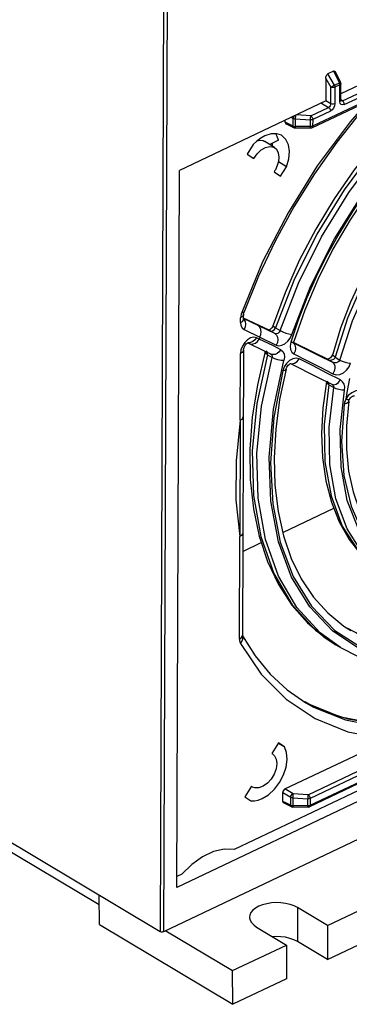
# Model space of a CAD drawing. Extents: x 0 to 594, y 0 to 420.
# Tile 21 of 38: x 529.55 to 536.14, y 74.97 to 94.62. Entities that reach past the tile are written whole.
import ezdxf

# ---------------------------------------------------------------- set-up
doc = ezdxf.new("R2010")
doc.units = 0
doc.header["$LTSCALE"] = 32.67
doc.layers.get('0').update_dxf_attribs({"linetype": 'CONTINUOUS'})

msp = doc.modelspace()

# ---------------------------------------------------------------- linework, layer by layer
at = {"color": 9, "linetype": 'CONTINUOUS'}
for p, q in [((532.474, 107.465), (532.358, 76.416)), ((532.545, 107.462), (532.429, 76.414)), ((541.268, 95.265), (535.407, 92.497)), ((536.04, 92.929), (539.708, 94.641)), ((535.827, 93.596), (535.941, 93.365)), ((536.002, 93.003), (537.369, 93.641)), ((535.67, 93.452), (535.77, 93.276)), ((535.841, 93.318), (535.713, 93.542)), ((535.769, 92.945), (535.77, 93.276)), ((535.841, 93.318), (535.941, 93.365)), ((535.853, 93.275), (535.852, 92.943)), ((535.953, 93.322), (535.853, 93.275)), ((535.941, 93.365), (535.956, 93.371)), ((535.947, 93.351), (535.941, 93.365)), ((535.951, 93.336), (535.947, 93.351)), ((535.953, 93.322), (535.951, 93.336)), ((535.951, 92.989), (535.953, 93.322)), ((535.769, 92.945), (535.668, 93.006)), ((536.002, 93.003), (535.971, 93.025)), ((535.986, 92.998), (535.971, 93.003)), ((536.002, 93.003), (535.986, 92.998)), ((535.37, 92.705), (535.724, 92.873)), ((535.762, 92.8), (535.408, 92.632)), ((535.581, 92.959), (535.724, 92.873)), ((534.982, 92.676), (535.021, 92.652)), ((535.02, 92.499), (535.021, 92.652)), ((535.06, 92.643), (535.059, 92.489)), ((535.06, 92.643), (535.365, 92.624)), ((535.37, 92.705), (535.083, 92.723)), ((535.364, 92.489), (535.365, 92.624)), ((535.408, 92.632), (535.407, 92.497)), ((535.02, 92.499), (534.859, 92.575)), ((535.045, 92.49), (535.059, 92.489)), ((535.364, 92.489), (535.059, 92.489)), ((535.059, 92.489), (535.06, 92.473)), ((535.06, 92.473), (535.061, 92.463)), ((535.061, 92.463), (535.062, 92.461)), ((535.38, 92.489), (535.364, 92.489)), ((534.408, 89.786), (533.989, 88.78)), ((533.967, 88.575), (533.968, 88.672)), ((534.652, 88.355), (534.027, 88.656)), ((534.023, 88.626), (534.027, 88.646)), ((534.027, 88.646), (534.035, 88.638)), ((534.226, 88.571), (534.217, 88.576)), ((534.327, 88.523), (534.335, 88.519)), ((534.665, 88.471), (534.758, 88.415)), ((535.12, 88.626), (534.97, 88.183)), ((534.036, 88.439), (534.353, 88.286)), ((534.341, 88.248), (534.284, 88.275)), ((534.353, 88.286), (534.341, 88.248)), ((534.353, 88.286), (534.679, 88.125)), ((534.55, 88.415), (534.558, 88.41)), ((534.558, 88.41), (534.55, 88.415)), ((534.652, 88.355), (534.558, 88.41)), ((534.118, 88.175), (534.115, 88.176)), ((535.026, 88.171), (535.532, 87.921)), ((535.026, 88.164), (535.041, 88.15)), ((535.167, 88.111), (535.174, 88.108)), ((533.96, 86.626), (533.965, 87.956)), ((534.503, 87.935), (534.505, 87.964)), ((534.503, 87.935), (534.597, 87.879)), ((534.574, 87.948), (534.59, 87.933)), ((535.532, 87.921), (535.805, 87.784)), ((535.855, 87.886), (535.951, 87.829)), ((534.84, 87.693), (534.81, 87.615)), ((535.704, 87.844), (535.71, 87.841)), ((535.71, 87.841), (535.704, 87.844)), ((535.805, 87.784), (535.71, 87.841)), ((535.732, 87.334), (535.828, 87.277)), ((536.12, 87.119), (536.068, 87.047)), ((533.944, 82.259), (533.951, 84.304)), ((535.319, 79.151), (544.721, 83.611)), ((544.759, 83.538), (535.357, 79.078)), ((536.323, 82.356), (536.112, 82.468)), ((534.011, 82.301), (534.001, 82.329)), ((535.869, 82.145), (535.869, 82.145)), ((535.334, 80.955), (535.25, 81.003)), ((536.064, 80.642), (536.758, 80.508)), ((535.357, 78.939), (537.051, 79.743)), ((535.015, 79.171), (534.854, 79.267)), ((534.809, 79.195), (534.97, 79.099)), ((534.969, 78.941), (534.97, 79.099)), ((535.009, 79.089), (535.314, 79.07)), ((535.009, 79.089), (535.009, 78.932)), ((535.319, 79.151), (535.015, 79.171)), ((535.313, 78.931), (535.314, 79.07)), ((535.357, 79.078), (535.357, 78.939)), ((534.969, 78.941), (534.809, 79.017)), ((534.994, 78.933), (535.009, 78.932)), ((535.313, 78.931), (535.009, 78.932)), ((535.009, 78.932), (535.01, 78.915)), ((535.01, 78.915), (535.011, 78.905)), ((535.011, 78.905), (535.012, 78.903)), ((535.313, 78.931), (535.329, 78.932)), ((535.329, 78.932), (535.344, 78.935)), ((535.344, 78.935), (535.357, 78.939)), ((535.105, 76.897), (535.103, 76.22))]:
    msp.add_line(p, q, dxfattribs=at)
at = {"color": 7, "linetype": 'CONTINUOUS'}
for p, q in [((532.358, 76.416), (500.925, 95.172)), ((535.393, 92.466), (541.29, 95.252)), ((539.615, 94.873), (535.972, 93.145)), ((531.141, 76.949), (502.009, 94.331)), ((535.827, 93.596), (535.713, 93.542)), ((535.966, 93.373), (535.863, 93.582)), ((535.67, 93.452), (535.668, 93.006)), ((535.971, 93.012), (535.972, 93.346)), ((535.668, 93.001), (532.746, 91.615)), ((535.668, 93.001), (535.668, 93.006)), ((535.971, 93.008), (535.971, 93.012)), ((534.859, 92.575), (534.86, 92.617)), ((534.875, 92.543), (535.037, 92.467)), ((535.037, 92.467), (535.054, 92.462)), ((535.054, 92.462), (535.062, 92.461)), ((535.062, 92.461), (535.367, 92.461)), ((535.367, 92.461), (535.375, 92.461)), ((535.375, 92.461), (535.393, 92.466)), ((534.648, 92.069), (534.45, 92.193)), ((534.726, 92.216), (534.549, 92.131)), ((534.219, 92.13), (534.101, 91.941)), ((534.601, 92.156), (534.595, 92.102)), ((534.101, 91.941), (534.233, 91.853)), ((532.692, 77.3), (532.746, 91.615)), ((534.885, 91.687), (534.722, 91.783)), ((534.767, 91.498), (534.885, 91.687)), ((534.635, 91.585), (534.767, 91.498)), ((534.027, 88.646), (534.027, 88.743)), ((534.55, 88.415), (534.027, 88.667)), ((534.11, 88.173), (534.437, 88.015)), ((534.118, 88.178), (534.119, 88.178)), ((535.028, 88.189), (535.032, 88.201)), ((534.025, 88.027), (534.003, 82.33)), ((534.437, 88.015), (534.579, 87.946)), ((534.964, 87.756), (534.966, 87.757)), ((534.966, 87.756), (535.502, 87.489)), ((535.502, 87.489), (535.792, 87.344)), ((535.686, 87.399), (535.685, 87.395)), ((535.791, 87.344), (535.791, 87.344)), ((551.87, 85.636), (532.429, 76.414)), ((534.809, 84.387), (535.831, 84.872)), ((534.01, 84.008), (534.381, 84.184)), ((534.854, 79.267), (544.595, 83.888)), ((535.706, 76.539), (551.27, 83.922)), ((535.703, 75.862), (551.268, 83.245)), ((534.004, 82.323), (534.003, 82.33)), ((535.869, 82.145), (535.962, 82.089)), ((536.11, 80.664), (536.621, 80.578)), ((534.725, 80.183), (534.592, 79.97)), ((534.842, 80.105), (534.72, 80.174)), ((534.842, 80.105), (534.725, 80.183)), ((534.592, 79.97), (534.602, 79.964)), ((537.037, 79.713), (535.342, 78.909)), ((536.743, 79.436), (533.842, 78.059)), ((536.955, 79.322), (532.692, 77.3)), ((534.186, 79.318), (534.053, 79.105)), ((534.208, 79.303), (534.186, 79.318)), ((534.053, 79.105), (534.17, 79.027)), ((534.809, 79.017), (534.809, 79.195)), ((534.986, 78.909), (534.825, 78.986)), ((534.986, 78.909), (534.993, 78.906)), ((534.993, 78.906), (535.012, 78.903)), ((535.317, 78.903), (535.012, 78.903)), ((535.317, 78.903), (535.333, 78.906)), ((535.333, 78.906), (535.342, 78.909)), ((532.793, 77.562), (532.693, 77.515)), ((531.145, 76.559), (531.138, 77.144)), ((535.706, 76.539), (535.105, 76.897)), ((531.145, 76.559), (533.815, 74.966)), ((534.286, 76.509), (534.887, 76.15)), ((535.706, 76.539), (535.703, 75.862)), ((532.472, 76.435), (533.807, 75.638)), ((533.807, 75.638), (534.887, 76.15)), ((534.887, 76.15), (534.884, 75.473)), ((535.703, 75.862), (535.103, 76.22)), ((533.815, 74.966), (533.807, 75.638)), ((534.884, 75.473), (533.815, 74.966))]:
    msp.add_line(p, q, dxfattribs=at)
at = {"color": 9, "linetype": 'CONTINUOUS'}
for points in [[(539.581, 94.423), (538.81, 93.994), (538.054, 93.448), (537.33, 92.795), (536.652, 92.049), (536.035, 91.226), (535.49, 90.343), (535.031, 89.418), (534.665, 88.471)], [(534.758, 88.415), (535.124, 89.362), (535.584, 90.287), (536.129, 91.17), (536.746, 91.993), (537.424, 92.739), (538.148, 93.392), (538.904, 93.938), (539.674, 94.367)], [(534.991, 88.34), (535.362, 89.295), (535.843, 90.25), (536.396, 91.127), (536.998, 91.914), (537.638, 92.606), (538.336, 93.229), (539.037, 93.734), (539.794, 94.155)], [(539.767, 94.106), (539.387, 93.908), (539.01, 93.68), (538.636, 93.422), (538.269, 93.137), (537.887, 92.804), (537.516, 92.444), (537.157, 92.056), (536.813, 91.644), (536.5, 91.228), (536.206, 90.796), (535.942, 90.367), (535.698, 89.927), (535.485, 89.5), (535.293, 89.067), (535.12, 88.626)], [(535.956, 93.371), (535.965, 93.373), (535.966, 93.373)], [(535.77, 93.276), (535.785, 93.286), (535.803, 93.297), (535.823, 93.308), (535.841, 93.318)], [(535.853, 93.275), (535.834, 93.269), (535.811, 93.267), (535.789, 93.27), (535.77, 93.276)], [(535.841, 93.318), (535.848, 93.304), (535.852, 93.289), (535.853, 93.275)], [(535.972, 93.346), (535.969, 93.336), (535.953, 93.322)], [(536.514, 92.996), (536.154, 92.586), (535.5, 91.704), (534.915, 90.766), (534.408, 89.786)], [(535.971, 93.012), (535.968, 93.002), (535.951, 92.989)], [(536.04, 92.929), (536.006, 92.921), (535.977, 92.93), (535.958, 92.953), (535.951, 92.989)], [(536.04, 92.929), (536.035, 92.957), (536.021, 92.984), (536.002, 93.003)], [(535.769, 92.945), (535.766, 92.923), (535.757, 92.902), (535.742, 92.885), (535.724, 92.873)], [(535.724, 92.873), (535.743, 92.854), (535.757, 92.827), (535.762, 92.8)], [(535.852, 92.943), (535.845, 92.901), (535.825, 92.859), (535.796, 92.824), (535.762, 92.8)], [(535.852, 92.943), (535.825, 92.936), (535.795, 92.937), (535.769, 92.945)], [(539.722, 92.872), (539.091, 92.513), (538.475, 92.052), (537.889, 91.499), (537.347, 90.869), (536.862, 90.175), (536.445, 89.435), (536.107, 88.665), (535.855, 87.886)], [(535.951, 87.829), (536.204, 88.612), (536.545, 89.384), (536.964, 90.127), (537.452, 90.823), (537.998, 91.455), (538.587, 92.008), (539.207, 92.469), (539.841, 92.826)], [(535.021, 92.652), (535.025, 92.673), (535.035, 92.694), (535.043, 92.704)], [(535.021, 92.652), (535.032, 92.648), (535.045, 92.644), (535.06, 92.643)], [(535.065, 92.715), (535.064, 92.708), (535.062, 92.687), (535.061, 92.664), (535.06, 92.643)], [(535.365, 92.624), (535.366, 92.645), (535.367, 92.668), (535.369, 92.689), (535.37, 92.705)], [(535.408, 92.632), (535.395, 92.627), (535.38, 92.624), (535.365, 92.624)], [(535.37, 92.705), (535.389, 92.686), (535.403, 92.659), (535.408, 92.632)], [(535.02, 92.499), (535.032, 92.494), (535.045, 92.49)], [(535.037, 92.467), (535.034, 92.468), (535.024, 92.48), (535.02, 92.499)], [(535.367, 92.461), (535.366, 92.462), (535.365, 92.472), (535.364, 92.489)], [(535.407, 92.497), (535.394, 92.492), (535.38, 92.489)], [(535.407, 92.497), (535.402, 92.475), (535.393, 92.466)], [(533.989, 88.78), (533.977, 88.743), (533.97, 88.707), (533.968, 88.672)], [(534.027, 88.743), (534.023, 88.723), (534.003, 88.695), (533.968, 88.672)], [(534.037, 88.79), (534.036, 88.787), (534.02, 88.78), (533.989, 88.78)], [(533.967, 88.575), (534.003, 88.598), (534.023, 88.626)], [(533.967, 88.575), (533.975, 88.515), (533.999, 88.469), (534.036, 88.439)], [(534.035, 88.638), (534.056, 88.596), (534.064, 88.545), (534.057, 88.491), (534.036, 88.439)], [(534.353, 88.286), (534.374, 88.338), (534.381, 88.391), (534.374, 88.441), (534.353, 88.484), (534.319, 88.516)], [(534.558, 88.41), (534.587, 88.406), (534.619, 88.416), (534.647, 88.44), (534.665, 88.471)], [(534.665, 88.471), (534.632, 88.494), (534.617, 88.514), (534.616, 88.524)], [(534.284, 88.275), (534.229, 88.286), (534.168, 88.272), (534.107, 88.234)], [(534.284, 88.275), (534.251, 88.23), (534.21, 88.196), (534.164, 88.177), (534.118, 88.175)], [(534.758, 88.415), (534.741, 88.383), (534.712, 88.36), (534.68, 88.35), (534.652, 88.355)], [(534.652, 88.355), (534.683, 88.325), (534.703, 88.285), (534.709, 88.235), (534.702, 88.18), (534.679, 88.125)], [(534.679, 88.125), (534.733, 88.113), (534.793, 88.123), (534.854, 88.154), (534.91, 88.204), (534.957, 88.267), (534.991, 88.34)], [(534.758, 88.415), (534.81, 88.389), (534.87, 88.366), (534.934, 88.349), (534.991, 88.34)], [(534.005, 88.108), (533.975, 88.031), (533.965, 87.956)], [(534.107, 88.234), (534.05, 88.178), (534.005, 88.108)], [(534.142, 88.157), (534.175, 88.148), (534.219, 88.15), (534.264, 88.168), (534.307, 88.201), (534.341, 88.248)], [(534.77, 88.035), (534.623, 88.109), (534.34, 88.248)], [(534.97, 88.183), (534.956, 88.108), (534.962, 88.04), (534.988, 87.985), (535.031, 87.949)], [(534.97, 88.183), (535.007, 88.185), (535.028, 88.194), (535.032, 88.201)], [(535.041, 88.15), (535.059, 88.109), (535.064, 88.059), (535.055, 88.004), (535.032, 87.949)], [(534.025, 88.027), (534.021, 88.007), (534, 87.979), (533.965, 87.956)], [(534.503, 87.935), (534.294, 86.961), (534.201, 86.017), (534.227, 85.125), (534.37, 84.303), (534.629, 83.57), (534.997, 82.943), (535.466, 82.435), (535.869, 82.145)], [(535.962, 82.089), (535.56, 82.379), (535.091, 82.887), (534.723, 83.514), (534.464, 84.247), (534.32, 85.069), (534.294, 85.961), (534.387, 86.905), (534.597, 87.879)], [(534.503, 87.935), (534.471, 87.959), (534.456, 87.98), (534.456, 87.992)], [(534.505, 87.964), (534.496, 87.989), (534.481, 88.004)], [(534.77, 88.036), (534.738, 87.991), (534.699, 87.959), (534.656, 87.94), (534.612, 87.936), (534.579, 87.946)], [(534.59, 87.933), (534.599, 87.908), (534.597, 87.879)], [(534.833, 87.817), (534.777, 87.82), (534.714, 87.833), (534.651, 87.853), (534.597, 87.879)], [(534.77, 88.035), (534.81, 88.002), (534.836, 87.951), (534.844, 87.887), (534.833, 87.817)], [(535.031, 87.949), (535.294, 87.817), (535.555, 87.684), (535.812, 87.552)], [(535.75, 87.829), (535.773, 87.829), (535.794, 87.833), (535.813, 87.84), (535.829, 87.849), (535.841, 87.861), (535.85, 87.873), (535.855, 87.886)], [(535.855, 87.886), (535.821, 87.912), (535.807, 87.936), (535.808, 87.943)], [(537.629, 81.75), (536.952, 81.84), (536.329, 82.072), (535.801, 82.421), (535.349, 82.898), (534.985, 83.495), (534.723, 84.197), (534.57, 85.01), (534.536, 85.887), (534.626, 86.848), (534.833, 87.817)], [(534.946, 87.818), (534.886, 87.762), (534.84, 87.693)], [(535.138, 87.851), (535.078, 87.865), (535.012, 87.854), (534.946, 87.818)], [(534.967, 87.759), (534.993, 87.752), (535.044, 87.763), (535.095, 87.797), (535.138, 87.851)], [(535.964, 87.43), (535.692, 87.569), (535.417, 87.71), (535.138, 87.851)], [(535.71, 87.841), (535.729, 87.833), (535.75, 87.829)], [(535.951, 87.829), (535.938, 87.804), (535.913, 87.785), (535.88, 87.773), (535.842, 87.772), (535.805, 87.784)], [(535.805, 87.784), (535.833, 87.756), (535.848, 87.715), (535.85, 87.664), (535.838, 87.608), (535.812, 87.552)], [(535.812, 87.552), (535.878, 87.535), (535.949, 87.543), (536.021, 87.574), (536.085, 87.626), (536.135, 87.692), (536.167, 87.767)], [(535.951, 87.829), (535.998, 87.806), (536.054, 87.786), (536.112, 87.773), (536.167, 87.767)], [(534.81, 87.615), (534.632, 86.679), (534.565, 85.773), (534.609, 84.959), (534.761, 84.191), (535.018, 83.51), (535.383, 82.916), (535.851, 82.431), (536.406, 82.077), (537.058, 81.854), (537.759, 81.784)], [(534.875, 87.644), (534.872, 87.637), (534.85, 87.622), (534.81, 87.615)], [(535.732, 87.334), (535.639, 86.544), (535.653, 85.797), (535.775, 85.115), (536, 84.514), (536.323, 84.011), (536.736, 83.618), (536.909, 83.504)], [(535.732, 87.334), (535.698, 87.361), (535.685, 87.387), (535.685, 87.395)], [(535.721, 87.378), (535.708, 87.392), (535.696, 87.401)], [(535.732, 87.334), (535.732, 87.348), (535.729, 87.363), (535.721, 87.378)], [(535.791, 87.344), (535.804, 87.335), (535.817, 87.321), (535.825, 87.306), (535.828, 87.291), (535.828, 87.277)], [(535.792, 87.344), (535.828, 87.335), (535.876, 87.347), (535.923, 87.38), (535.963, 87.43)], [(536.047, 87.23), (536.05, 87.293), (536.036, 87.35), (536.007, 87.396), (535.964, 87.43)], [(536.144, 87.458), (536.116, 87.32), (536.09, 87.183), (536.068, 87.047)], [(537.005, 83.446), (536.832, 83.561), (536.419, 83.954), (536.096, 84.457), (535.87, 85.058), (535.749, 85.74), (535.735, 86.486), (535.828, 87.277)], [(536.046, 87.23), (535.991, 87.23), (535.933, 87.238), (535.876, 87.254), (535.828, 87.277)], [(538.639, 83.194), (538.05, 83.205), (537.512, 83.342), (537.048, 83.593), (536.648, 83.961), (536.329, 84.44), (536.1, 85.023), (535.974, 85.693), (535.955, 86.444), (536.047, 87.23)], [(536.414, 87.202), (536.346, 87.22), (536.268, 87.211), (536.19, 87.176), (536.12, 87.119)], [(536.036, 86.95), (535.984, 86.212), (536.033, 85.521), (536.174, 84.912), (536.412, 84.371), (536.74, 83.918), (537.157, 83.566), (537.65, 83.332), (538.215, 83.222), (538.82, 83.246)], [(536.068, 87.047), (536.054, 87.015), (536.043, 86.982), (536.036, 86.95)], [(536.128, 87.005), (536.118, 86.984), (536.086, 86.963), (536.036, 86.95)], [(536.14, 87.04), (536.135, 87.036), (536.111, 87.036), (536.068, 87.047)], [(533.96, 86.626), (533.878, 85.816), (533.875, 85.039), (533.951, 84.304)], [(533.944, 82.259), (533.979, 82.282), (533.999, 82.31), (534.003, 82.33)], [(533.944, 82.259), (533.946, 82.226), (533.953, 82.196), (533.964, 82.17)], [(533.964, 82.17), (533.995, 82.212), (534.011, 82.257), (534.011, 82.301)], [(533.964, 82.17), (534.378, 81.56), (534.879, 81.057), (535.459, 80.672), (536.108, 80.408), (536.817, 80.272)], [(535.274, 80.986), (535.427, 80.9), (536.064, 80.642)], [(536.664, 80.564), (535.97, 80.698), (535.334, 80.955)], [(534.97, 79.099), (534.974, 79.119), (534.983, 79.139), (534.998, 79.158), (535.015, 79.171)], [(535.009, 79.089), (534.995, 79.091), (534.981, 79.094), (534.97, 79.099)], [(535.015, 79.171), (535.013, 79.154), (535.012, 79.133), (535.01, 79.111), (535.009, 79.089)], [(535.314, 79.07), (535.315, 79.091), (535.316, 79.114), (535.318, 79.135), (535.319, 79.151)], [(535.357, 79.078), (535.344, 79.073), (535.329, 79.071), (535.314, 79.07)], [(535.319, 79.151), (535.334, 79.138), (535.346, 79.119), (535.354, 79.098), (535.357, 79.078)], [(534.969, 78.941), (534.981, 78.936), (534.994, 78.933)], [(534.986, 78.909), (534.983, 78.911), (534.973, 78.923), (534.969, 78.941)], [(535.317, 78.903), (535.316, 78.905), (535.314, 78.915), (535.313, 78.931)], [(535.357, 78.939), (535.354, 78.922), (535.346, 78.911), (535.342, 78.909)]]:
    msp.add_lwpolyline(points, dxfattribs=at)
at = {"color": 7, "linetype": 'CONTINUOUS'}
for points in [[(541.252, 94.468), (540.773, 94.382), (540.283, 94.237), (539.786, 94.033), (539.288, 93.772), (538.793, 93.457), (538.305, 93.091), (537.831, 92.676), (537.374, 92.217), (536.939, 91.719), (536.532, 91.187), (536.155, 90.625), (535.814, 90.039), (535.511, 89.436), (535.249, 88.821), (535.032, 88.201)], [(539.074, 94.205), (538.651, 93.952), (538.13, 93.58), (537.624, 93.156), (537.137, 92.687), (536.674, 92.176), (536.239, 91.627), (535.836, 91.047), (535.469, 90.441), (535.141, 89.814), (534.856, 89.173), (534.616, 88.524)], [(535.827, 93.596), (535.837, 93.599), (535.847, 93.597), (535.856, 93.592), (535.863, 93.582)], [(535.67, 93.452), (535.672, 93.473), (535.677, 93.493), (535.684, 93.51), (535.693, 93.524), (535.703, 93.535), (535.713, 93.542)], [(535.972, 93.346), (535.969, 93.365), (535.966, 93.373)], [(536.599, 93.036), (536.369, 92.781), (535.89, 92.18), (535.442, 91.546), (535.029, 90.884), (534.656, 90.2), (534.324, 89.5), (534.037, 88.79)], [(535.973, 93.001), (535.973, 93.001), (535.973, 93.002), (535.971, 93.008)], [(539.707, 92.912), (539.279, 92.688), (538.856, 92.417), (538.444, 92.101), (538.045, 91.744), (537.665, 91.35), (537.307, 90.924), (536.975, 90.469), (536.672, 89.99), (536.401, 89.493), (536.165, 88.983), (535.967, 88.464), (535.808, 87.943)], [(534.859, 92.575), (534.863, 92.557), (534.872, 92.545), (534.875, 92.543)], [(534.449, 92.304), (534.37, 92.259), (534.292, 92.2), (534.219, 92.13)], [(534.305, 92.209), (534.323, 92.214), (534.372, 92.217), (534.418, 92.209), (534.45, 92.193)], [(534.783, 92.315), (534.693, 92.346), (534.576, 92.345), (534.449, 92.304)], [(534.726, 92.216), (534.701, 92.291), (534.669, 92.346)], [(534.885, 91.687), (534.93, 91.843), (534.943, 91.993), (534.923, 92.125), (534.872, 92.233), (534.794, 92.308), (534.783, 92.315)], [(534.233, 91.853), (534.299, 91.948), (534.379, 92.024), (534.465, 92.074), (534.55, 92.093), (534.624, 92.081), (534.647, 92.069)], [(534.647, 92.069), (534.684, 92.038), (534.721, 91.968), (534.734, 91.876)], [(534.734, 91.876), (534.725, 91.795), (534.701, 91.711), (534.662, 91.628)], [(534.662, 91.628), (534.654, 91.613), (534.645, 91.599), (534.635, 91.585)], [(534.027, 88.743), (534.028, 88.754), (534.031, 88.77), (534.037, 88.79)], [(534.026, 88.641), (534.027, 88.639), (534.027, 88.639), (534.027, 88.646)], [(534.616, 88.524), (534.613, 88.516), (534.603, 88.494), (534.589, 88.472), (534.572, 88.452)], [(534.572, 88.452), (534.555, 88.437), (534.54, 88.426), (534.533, 88.423)], [(534.025, 88.027), (534.026, 88.04), (534.03, 88.059), (534.038, 88.082), (534.05, 88.107), (534.065, 88.13), (534.082, 88.15), (534.097, 88.164), (534.11, 88.173), (534.118, 88.178)], [(535.026, 88.16), (535.027, 88.159), (535.026, 88.162), (535.026, 88.172), (535.028, 88.189)], [(535.704, 87.844), (535.433, 87.98), (535.027, 88.181)], [(534.459, 88.007), (534.458, 88.002), (534.302, 87.334)], [(535.762, 87.874), (535.743, 87.86), (535.725, 87.851), (535.71, 87.846), (535.702, 87.845)], [(535.808, 87.943), (535.803, 87.929), (535.793, 87.91), (535.78, 87.891), (535.762, 87.874)], [(534.875, 87.644), (534.881, 87.661), (534.891, 87.683), (534.904, 87.705), (534.92, 87.724), (534.936, 87.739), (534.952, 87.75), (534.964, 87.756)], [(534.875, 87.644), (534.748, 87.041), (534.669, 86.451), (534.636, 85.878), (534.652, 85.328), (534.715, 84.807), (534.824, 84.32), (534.98, 83.869), (535.18, 83.46), (535.423, 83.096), (535.709, 82.781), (536.033, 82.518), (536.17, 82.431)], [(534.302, 87.334), (534.201, 86.685), (534.154, 86.052), (534.161, 85.441), (534.222, 84.859), (534.338, 84.312), (534.506, 83.805), (534.725, 83.345), (534.992, 82.936), (535.304, 82.581), (535.656, 82.284), (535.869, 82.145)], [(535.685, 87.395), (535.613, 86.874), (535.586, 86.367), (535.605, 85.88), (535.672, 85.419), (535.784, 84.99), (535.94, 84.598), (536.138, 84.248), (536.375, 83.942), (536.648, 83.685), (536.909, 83.504)], [(536.14, 87.04), (536.151, 87.057), (536.166, 87.075), (536.184, 87.092), (536.204, 87.104), (536.221, 87.112), (536.235, 87.116), (536.243, 87.117)], [(536.128, 87.005), (536.083, 86.518), (536.083, 86.051), (536.127, 85.61), (536.215, 85.2), (536.346, 84.825), (536.519, 84.488), (536.732, 84.195), (536.984, 83.949), (537.216, 83.786)], [(536.128, 87.005), (536.128, 87.007), (536.131, 87.02), (536.138, 87.036), (536.14, 87.04)], [(533.96, 86.626), (533.996, 86.649), (534.015, 86.676), (534.02, 86.697)], [(533.96, 86.626), (533.956, 85.833), (533.953, 85.059), (533.951, 84.304)], [(534.011, 84.375), (534.008, 84.357), (533.988, 84.328), (533.951, 84.304)], [(536.105, 82.472), (536.411, 82.319), (536.771, 82.198), (537.151, 82.127), (537.549, 82.104)], [(534.004, 82.324), (534.261, 81.921), (534.561, 81.559), (534.899, 81.246), (535.274, 80.986)], [(534.004, 82.324), (534.004, 82.323), (534.004, 82.323)], [(535.962, 82.089), (536.314, 81.91), (536.69, 81.777), (537.09, 81.691), (537.509, 81.654)], [(535.227, 81.018), (535.628, 80.819), (536.11, 80.664)], [(534.4, 79.072), (534.526, 79.15), (534.644, 79.26), (534.746, 79.395), (534.825, 79.545), (534.877, 79.701), (534.897, 79.853), (534.885, 79.99), (534.842, 80.105)], [(534.602, 79.964), (534.645, 79.925), (534.678, 79.857), (534.689, 79.771)], [(534.689, 79.771), (534.675, 79.667), (534.637, 79.561), (534.577, 79.461), (534.502, 79.378), (534.418, 79.318), (534.332, 79.286), (534.252, 79.286), (534.208, 79.303)], [(534.854, 79.267), (534.837, 79.255), (534.823, 79.237), (534.813, 79.216), (534.809, 79.195)], [(534.17, 79.027), (534.243, 79.026), (534.32, 79.041), (534.4, 79.072)], [(534.809, 79.017), (534.812, 78.999), (534.822, 78.988), (534.825, 78.986)], [(533.842, 78.059), (533.642, 78.066), (533.428, 78.016), (533.208, 77.912), (532.994, 77.758), (532.793, 77.562)], [(535.105, 76.897), (535.035, 76.933), (534.955, 76.961), (534.867, 76.981), (534.774, 76.993), (534.678, 76.996), (534.583, 76.99), (534.491, 76.975), (534.405, 76.953), (534.329, 76.922), (534.263, 76.885), (534.211, 76.843), (534.173, 76.796), (534.151, 76.746), (534.146, 76.705)], [(534.146, 76.705), (534.146, 76.695), (534.157, 76.644), (534.185, 76.596), (534.229, 76.55), (534.286, 76.509)], [(532.429, 76.414), (532.416, 76.41), (532.401, 76.408), (532.385, 76.408), (532.37, 76.411), (532.358, 76.416)], [(535.103, 76.22), (535.033, 76.255), (534.953, 76.283), (534.864, 76.304), (534.771, 76.316), (534.675, 76.319), (534.612, 76.315)]]:
    msp.add_lwpolyline(points, dxfattribs=at)

doc.saveas('drawing.dxf')
